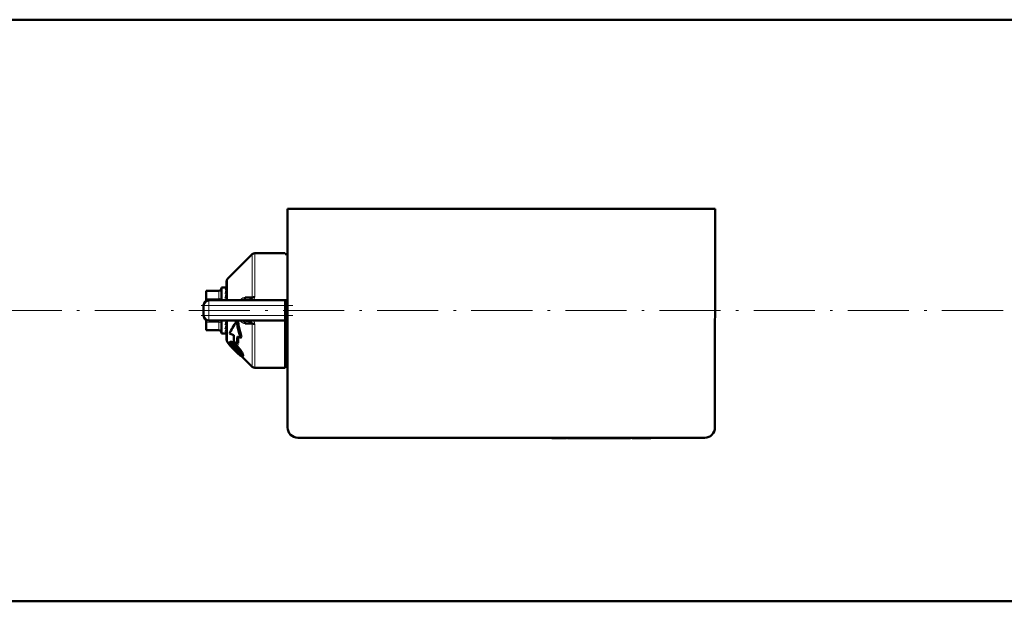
# Model space of a CAD drawing. Extents: x -2073 to 2460, y -1789 to 708.
# Tile 38 of 93: x 320 to 513, y -1736 to -1622. Entities that reach past the tile are written whole.
import ezdxf

# ---------------------------------------------------------------- set-up
doc = ezdxf.new("R2010")
doc.units = 0
doc.linetypes.add('DASHDOT', pattern=[18.5, 12, -3, 0.5, -3])

msp = doc.modelspace()

# ---------------------------------------------------------------- linework, layer by layer
at = {"color": 7, "lineweight": 50}
for p, q in [((610.92, -1622), (182.22, -1622)), ((372.57, -1659.15), (372.56, -1702.15)), ((456.57, -1659.16), (372.57, -1659.15)), ((456.56, -1702.16), (456.57, -1659.16)), ((366.1, -1667.9), (372.07, -1667.9)), ((372.07, -1668.08), (372.07, -1667.9)), ((360.77, -1672.95), (365.61, -1668.11)), ((372.57, -1668.08), (372.07, -1668.08)), ((360.57, -1677.15), (360.57, -1673.44)), ((356.57, -1675.27), (356.57, -1675.4)), ((359.07, -1675.27), (356.57, -1675.27)), ((356.57, -1676.84), (356.57, -1675.4)), ((359.57, -1674.65), (359.57, -1677.15)), ((360.39, -1674.65), (359.57, -1674.65)), ((360.39, -1674.65), (360.39, -1674.65)), ((360.57, -1674.65), (360.39, -1674.65)), ((360.57, -1674.8), (360.39, -1674.8)), ((360.57, -1675.23), (360.39, -1675.23)), ((360.57, -1675.62), (360.55, -1675.89)), ((360.57, -1675.7), (360.56, -1675.89)), ((360.56, -1675.74), (360.57, -1675.77)), ((356.21, -1677.63), (356.23, -1677.61)), ((356.57, -1676.84), (356.57, -1677.29)), ((357.07, -1677.15), (372.07, -1677.15)), ((360.57, -1675.89), (360.39, -1675.89)), ((360.57, -1676.77), (360.39, -1676.77)), ((360.51, -1677.15), (360.57, -1676.88)), ((360.57, -1676.3), (360.54, -1676.77)), ((360.55, -1676.55), (360.57, -1676.61)), ((360.57, -1677.09), (360.56, -1677.15)), ((364.2, -1676.59), (365.61, -1676.57)), ((364.4, -1677.15), (364.38, -1677.15)), ((372.07, -1677.15), (372.07, -1678.15)), ((372.07, -1677.15), (372.57, -1677.15)), ((356.07, -1680.15), (356.07, -1678.15)), ((372.07, -1678.15), (372.07, -1680.15)), ((356.21, -1680.68), (356.22, -1680.69)), ((356.57, -1681.1), (356.57, -1681.02)), ((356.57, -1681.46), (356.57, -1681.1)), ((356.57, -1682.91), (356.57, -1681.46)), ((357.07, -1681.15), (372.07, -1681.15)), ((359.57, -1681.15), (359.57, -1681.4)), ((359.57, -1681.4), (359.57, -1683.65)), ((360.53, -1681.4), (360.57, -1681.21)), ((360.57, -1681.76), (360.53, -1681.37)), ((360.57, -1681.63), (360.55, -1681.31)), ((360.57, -1684.87), (360.57, -1681.15)), ((362.88, -1681.4), (362.64, -1681.15)), ((364.41, -1681.15), (364.38, -1681.15)), ((372.07, -1680.15), (372.07, -1681.15)), ((372.07, -1690.4), (372.07, -1681.15)), ((356.57, -1682.91), (356.57, -1683.04)), ((359.07, -1683.04), (356.57, -1683.04)), ((360.57, -1682.05), (360.39, -1682.05)), ((360.57, -1682.81), (360.39, -1682.81)), ((360.57, -1683.35), (360.39, -1683.35)), ((360.57, -1682.43), (360.55, -1682.2)), ((360.57, -1682.33), (360.56, -1682.18)), ((365.61, -1681.74), (364.2, -1681.72)), ((365.61, -1681.74), (365.61, -1681.7)), ((360.49, -1683.65), (359.57, -1683.65)), ((360.57, -1683.62), (360.39, -1683.62)), ((361.16, -1685.75), (360.77, -1685.36)), ((361.3, -1685.32), (361.15, -1685.47)), ((361.97, -1683.98), (361.17, -1683.68)), ((362.69, -1685.77), (361.97, -1685.26)), ((362.7, -1684.26), (363.35, -1684.5)), ((363.53, -1684.32), (363.35, -1684.5)), ((361.57, -1686.18), (361.44, -1685.92)), ((361.46, -1686.2), (361.44, -1686.22)), ((361.46, -1686.2), (361.44, -1686.22)), ((362.35, -1687.05), (362.33, -1687.03)), ((362.47, -1686.89), (362.49, -1686.91)), ((362.85, -1685.61), (362.69, -1685.77)), ((362.9, -1687.3), (363.33, -1687.66)), ((363.25, -1687.85), (362.76, -1687.45)), ((365.61, -1690.2), (363.64, -1688.24)), ((363.83, -1688.07), (363.68, -1688.22)), ((372.07, -1687.67), (372.07, -1687.9)), ((372.54, -1687.67), (372.07, -1687.67)), ((366.1, -1690.4), (372.07, -1690.4)), ((372.56, -1690.23), (372.07, -1690.23)), ((374.56, -1704.15), (454.56, -1704.16)), ((424.49, -1704.15), (424.49, -1704.25)), ((426, -1704.25), (424.49, -1704.25)), ((426, -1704.15), (426, -1704.25)), ((426, -1704.25), (427.35, -1704.25)), ((427.35, -1704.15), (427.35, -1704.25)), ((427.56, -1704.25), (427.56, -1704.15)), ((427.56, -1704.25), (428.32, -1704.25)), ((428.32, -1704.15), (428.32, -1704.25)), ((428.32, -1704.25), (432.89, -1704.25)), ((432.89, -1704.15), (432.89, -1704.25)), ((435.36, -1704.25), (432.89, -1704.25)), ((435.35, -1704.15), (435.35, -1704.25)), ((436.08, -1704.25), (435.35, -1704.25)), ((436.08, -1704.15), (436.08, -1704.25)), ((436.08, -1704.25), (439.01, -1704.25)), ((439.01, -1704.15), (439.01, -1704.25)), ((439.67, -1704.25), (439.01, -1704.25)), ((439.67, -1704.15), (439.67, -1704.25)), ((439.93, -1704.25), (439.67, -1704.25)), ((439.93, -1704.15), (439.93, -1704.25)), ((440.3, -1704.15), (440.3, -1704.25)), ((441.61, -1704.25), (440.3, -1704.25)), ((441.61, -1704.15), (441.61, -1704.25)), ((442.63, -1704.25), (441.61, -1704.25)), ((442.63, -1704.15), (442.63, -1704.25)), ((443.94, -1704.25), (442.63, -1704.25)), ((443.94, -1704.15), (443.94, -1704.25)), ((868.57, -1736.3), (-575.43, -1736.3))]:
    msp.add_line(p, q, dxfattribs=at)
at = {"color": 7, "lineweight": 18}
for p, q in [((366.1, -1667.9), (366.1, -1676.52)), ((365.61, -1676.57), (365.61, -1668.11)), ((360.77, -1672.95), (360.77, -1677.15)), ((359.07, -1675.4), (356.57, -1675.4)), ((359.07, -1675.27), (359.07, -1675.4)), ((359.07, -1676.84), (359.07, -1675.4)), ((356.57, -1676.84), (359.07, -1676.84)), ((357.07, -1678.15), (357.07, -1677.15)), ((359.07, -1676.84), (359.07, -1677.15)), ((357.07, -1678.15), (356.07, -1678.15)), ((357.07, -1678.15), (357.07, -1680.15)), ((372.07, -1678.15), (357.07, -1678.15)), ((357.07, -1680.15), (356.07, -1680.15)), ((359.07, -1681.46), (356.57, -1681.46)), ((357.07, -1680.15), (372.07, -1680.15)), ((357.07, -1681.15), (357.07, -1680.15)), ((359.07, -1681.15), (359.07, -1681.46)), ((359.07, -1682.91), (359.07, -1681.46)), ((360.77, -1685.36), (360.77, -1681.15)), ((356.57, -1682.91), (359.07, -1682.91)), ((359.07, -1682.91), (359.07, -1683.04)), ((365.61, -1690.2), (365.61, -1681.74)), ((366.1, -1681.79), (366.1, -1690.4)), ((361.53, -1685.3), (361.38, -1685.46)), ((361.53, -1685.82), (361.44, -1685.92)), ((361.72, -1686.03), (361.57, -1686.18)), ((362.03, -1686.42), (361.88, -1686.57)), ((362.29, -1685.79), (362.14, -1685.95)), ((362.47, -1686.89), (362.33, -1687.03)), ((362.9, -1687.3), (362.76, -1687.45)), ((363.07, -1686.61), (362.92, -1686.76)), ((363.62, -1687.41), (363.47, -1687.56)), ((363.36, -1687.74), (363.25, -1687.85)), ((363.85, -1687.95), (363.7, -1688.09))]:
    msp.add_line(p, q, dxfattribs=at)
at = {"color": 7, "linetype": 'DASHDOT', "lineweight": 18}
msp.add_line((-719.83, -1679.15), (1012.97, -1679.15), dxfattribs=at)
at = {"color": 7, "linetype": 'DASHDOT', "lineweight": 18, "ltscale": 0.45}
msp.add_line((355.57, -1678.15), (373.57, -1678.15), dxfattribs=at)
at = {"color": 7, "linetype": 'DASHDOT', "lineweight": 18, "ltscale": 0.060016}
msp.add_line((357.07, -1677.95), (357.07, -1680.35), dxfattribs=at)
at = {"color": 7, "linetype": 'DASHDOT', "lineweight": 18, "ltscale": 0.450015}
msp.add_line((373.57, -1680.15), (355.56, -1680.15), dxfattribs=at)
at = {"color": 7, "linetype": 'DASHDOT', "lineweight": 18, "ltscale": 0.003015}
msp.add_line((429.61, -1704.14), (429.61, -1704.27), dxfattribs=at)
at = {"color": 7, "linetype": 'DASHDOT', "lineweight": 18, "ltscale": 0.003018}
msp.add_line((432.91, -1704.14), (432.91, -1704.27), dxfattribs=at)
at = {"color": 7, "lineweight": 18}
for points in [[(363.24, -1677.15), (363.49, -1676.88), (363.8, -1676.68), (364, -1676.61), (364.2, -1676.59)], [(365.87, -1677.15), (366.01, -1676.92), (366.09, -1676.66), (366.1, -1676.52)], [(364.2, -1681.72), (363.94, -1681.68), (363.69, -1681.57), (363.45, -1681.39), (363.24, -1681.15)], [(365.61, -1681.7), (365.58, -1681.59), (365.48, -1681.45)]]:
    msp.add_lwpolyline(points, dxfattribs=at)
at = {"color": 7, "lineweight": 50}
for points in [[(364.2, -1676.59), (364.16, -1676.76), (364.08, -1676.92), (363.98, -1677.05), (363.84, -1677.13), (363.72, -1677.15)], [(365.61, -1676.57), (365.61, -1676.62), (365.58, -1676.73), (365.5, -1676.84), (365.39, -1676.93), (365.12, -1677.05), (364.89, -1677.11), (364.4, -1677.15)], [(362.62, -1681.15), (362.74, -1682.3), (362.99, -1683.41), (363.35, -1684.5)], [(362.88, -1681.4), (363, -1682.39), (363.22, -1683.37), (363.53, -1684.32)], [(364.2, -1681.72), (364.16, -1681.55), (364.08, -1681.39), (363.98, -1681.26), (363.84, -1681.18), (363.72, -1681.15)], [(360.8, -1685.39), (360.88, -1685.57), (361.07, -1685.82), (361.44, -1686.22)], [(361.12, -1685.62), (361.13, -1685.51), (361.15, -1685.47)], [(361.15, -1685.47), (361.19, -1685.45), (361.32, -1685.44), (361.38, -1685.46)], [(361.3, -1685.32), (361.35, -1685.3), (361.4, -1685.29), (361.53, -1685.3)], [(361.38, -1685.46), (361.72, -1685.62), (362.14, -1685.95)], [(361.53, -1685.3), (361.8, -1685.42), (362.11, -1685.64), (362.29, -1685.79)], [(361.63, -1686.4), (361.33, -1686.03), (361.15, -1685.73), (361.12, -1685.62)], [(361.46, -1685.84), (361.49, -1685.83), (361.52, -1685.82), (361.6, -1685.84)], [(361.6, -1685.84), (361.74, -1685.91), (361.97, -1686.08), (362.12, -1686.21)], [(362.87, -1687.66), (362.22, -1687.02), (361.63, -1686.4)], [(363.62, -1687.41), (363.8, -1687.77), (363.85, -1687.95)], [(363.37, -1687.88), (363.36, -1687.88), (363.35, -1687.88), (363.32, -1687.88), (363.25, -1687.85)], [(363.64, -1688.24), (363.56, -1688.22), (363.35, -1688.08)], [(363.47, -1687.56), (363.61, -1687.83), (363.7, -1688.09)], [(363.7, -1688.09), (363.7, -1688.16), (363.7, -1688.19), (363.68, -1688.22)], [(363.85, -1687.95), (363.85, -1688.03), (363.84, -1688.07), (363.83, -1688.07)]]:
    msp.add_lwpolyline(points, dxfattribs=at)
for centre, radius, start, end in [((366.1, -1668.6), 0.7, 90, 135.0001), ((361.27, -1673.44), 0.7, 134.9999, 180), ((359.07, -1674.77), 0.5, 270, 0), ((362.4, -1675.9), 2.12, 149.937, 161.4377), ((368.12, -1677.82), 7.97, 161.514, 166.0431), ((357.07, -1678.15), 1, 90, 180), ((381.18, -1681.03), 21.23, 166.2469, 168.4153), ((357.07, -1678.16), 1.01, 166.244, 179.8165), ((357.07, -1680.15), 1, 180, 270), ((333.97, -1676.03), 27.1, 347.1687, 348.5557), ((364.38, -1684.19), 3.03, 82.3564, 89.3919), ((364.53, -1683.07), 1.9, 70.7218, 82.4764), ((364.85, -1682.21), 0.984, 50.4733, 72.0027), ((359.07, -1683.54), 0.5, 360, 90), ((349.52, -1679.6), 11.33, 343.5128, 347.0112), ((357.22, -1681.88), 3.49, 335.1832, 343.3292), ((360.49, -1683.5), 0.155, 270.6792, 298.2527), ((361.27, -1684.87), 0.7, 180, 225), ((388.15, -1684.56), 26.18, 178.7392, 181.523), ((390.76, -1685.27), 28.08, 177.9317, 181.0127), ((390.67, -1685.43), 27.82, 177.7164, 180.3616), ((361.52, -1685.89), 0.0844, 142.2281, 195.7671), ((364.96, -1683.75), 4.18, 215.657, 222.4501), ((362.51, -1685.46), 0.981, 203.2204, 215.8096), ((365.08, -1683.64), 4.13, 215.4797, 222.3545), ((370.16, -1679.13), 11.13, 221.9286, 225.2511), ((370.25, -1679.05), 11.04, 221.8785, 225.2264), ((357.75, -1691.04), 6.52, 42.4528, 47.9041), ((357.2, -1691.45), 7.39, 39.3275, 48.0594), ((357.48, -1691.16), 7.21, 39.1321, 48.0819), ((373.55, -1675.86), 15.84, 224.9939, 227.0554), ((373.5, -1675.91), 15.56, 224.9836, 227.0806), ((357.14, -1691.71), 7.42, 39.484, 43.089), ((358.55, -1690.56), 5.6, 35.2108, 39.5692), ((358.71, -1690.3), 5.5, 29.9208, 40.0187), ((358.91, -1690.09), 5.42, 29.6206, 39.8675), ((360.94, -1688.9), 2.7, 28.5022, 35.6368), ((371.57, -1687.9), 1, 1.0945, 60.0009), ((367.75, -1682.6), 7.03, 226.012, 231.2417), ((362.66, -1687.98), 0.739, 13.9092, 29.7326), ((363.3, -1687.83), 0.0808, 328.1442, 19.7741), ((363.64, -1688.18), 0.0613, 264.0848, 312.0786), ((366.1, -1689.7), 0.7, 224.9999, 270), ((374.56, -1702.15), 2, 179.9994, 269.9994), ((454.56, -1702.16), 2, 269.9994, 359.9994)]:
    msp.add_arc(centre, radius, start, end, dxfattribs=at)
at = {"color": 7, "lineweight": 18}
for centre, radius, start, end in [((365.04, -1681.82), 1.07, 20.5241, 38.5885), ((365.13, -1681.79), 0.975, 359.9298, 20.3824), ((373.39, -1691.49), 5.04, 99.4185, 105.2335)]:
    msp.add_arc(centre, radius, start, end, dxfattribs=at)
for centre, major_axis, ratio, start_param, end_param in [((359.07, -1674.97), (0.5, 0), 0.866025, 4.712389, 6.283185), ((359.07, -1676.41), (0.5, 0), 0.866025, 4.712389, 6.283185), ((359.07, -1681.9), (0.5, 0), 0.866025, 0, 1.570796), ((359.07, -1683.34), (0.5, 0), 0.866025, 0, 1.570796), ((371.57, -1687.85), (1, 0), 0.993448, 0.019286, 1.047213)]:
    msp.add_ellipse(centre, major_axis=major_axis, ratio=ratio, start_param=start_param, end_param=end_param, dxfattribs=at)
at = {"color": 7, "lineweight": 50}
for centre, major_axis, ratio, start_param, end_param in [((360.48, -1677.96), (-0.12, -3.31), 0.202133, 3.189895, 3.45), ((366.1, -1676.69), (0.7, 0), 0.234012, 1.570796, 2.356196), ((509.14, -1550.92), (148.2, 134.83), 0.055003, 2.933543, 3.01653), ((360.48, -1680.33), (-0.19, -3.33), 0.196372, 0.14867, 0.408775), ((366.1, -1681.62), (-0.7, 0), 0.234017, 0.785397, 1.570796)]:
    msp.add_ellipse(centre, major_axis=major_axis, ratio=ratio, start_param=start_param, end_param=end_param, dxfattribs=at)

doc.saveas('drawing.dxf')
